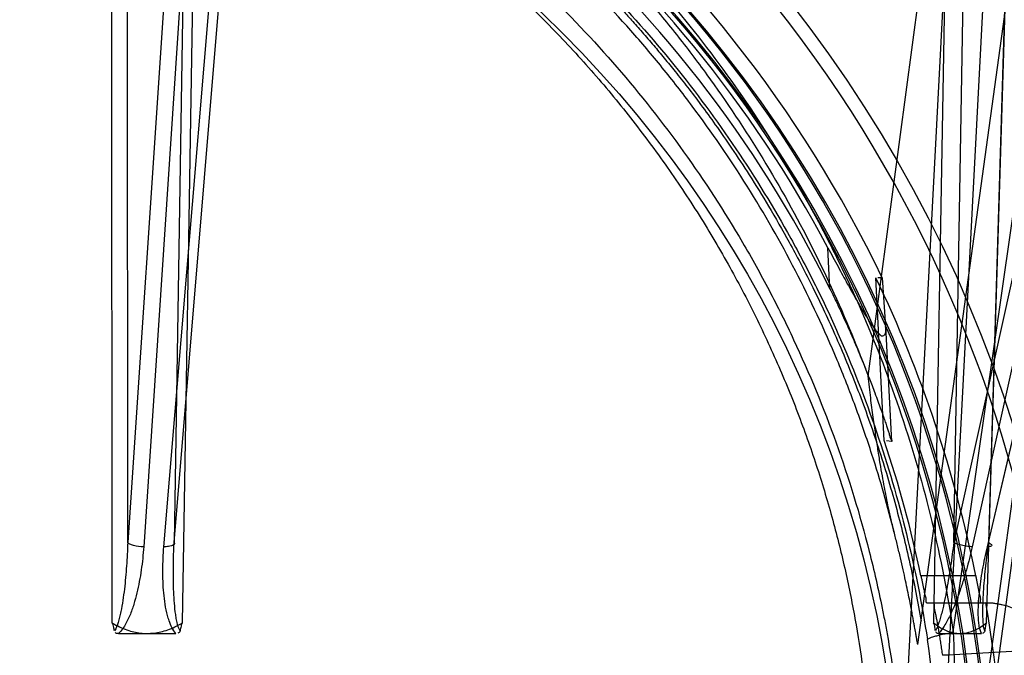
# Model space of a CAD drawing. Header units: millimetres. Extents: x 0 to 297, y 0 to 210.
# Tile 200 of 256: x 56.261 to 56.591, y 160.766 to 160.98. Entities that reach past the tile are written whole.
import ezdxf

# ---------------------------------------------------------------- set-up
doc = ezdxf.new("R2010")
doc.units = ezdxf.units.MM
doc.header["$LTSCALE"] = 16.335
doc.layers.get('0').update_dxf_attribs({"linetype": 'CONTINUOUS'})
for name, color, linetype in [('AXES_REF', 7, 'CONTINUOUS'), ('INTFCLR_1', 7, 'CONTINUOUS'), ('INTFCLR_144815', 7, 'CONTINUOUS')]:
    doc.layers.add(name, color=color, linetype=linetype)

msp = doc.modelspace()

# ---------------------------------------------------------------- linework, layer by layer
at = {"color": 7, "linetype": 'Continuous'}
for radius in [8.7262453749, 8.7255, 8.6696226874]:
    msp.add_circle((57.5376079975, 154.4105885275), radius, dxfattribs=at)
msp.add_arc((57.5376079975, 154.4105885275), 8.64, 278.2771290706, 261.7228709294, dxfattribs=at)
at = {"layer": 'AXES_REF', "color": 9, "linetype": 'Continuous'}
msp.add_circle((57.5376079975, 154.4105885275), 7.9600610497, dxfattribs=at)
at = {"layer": 'INTFCLR_1', "color": 9, "linetype": 'Continuous'}
msp.add_circle((56.1693563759, 160.7015885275), 0.387, dxfattribs=at)
for points, knots in [([(56.0014143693, 161.0591581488), (56.004314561, 161.0605701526), (56.01017174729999, 161.0633315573), (56.0220535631, 161.068571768), (56.0433135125, 161.0769991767), (56.0684333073, 161.0847936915), (56.0909503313, 161.089915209), (56.102416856, 161.0920562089), (56.109041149, 161.0931585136), (56.1256275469, 161.0956942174), (56.1540359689, 161.098330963), (56.1876029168, 161.0979077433), (56.2093036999, 161.0959183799), (56.2193229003, 161.0946659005), (56.22599472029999, 161.0937420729), (56.2440571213, 161.0908760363), (56.2730322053, 161.0843243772), (56.30107641, 161.0748678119), (56.31766611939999, 161.0680729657), (56.3236337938, 161.0654954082), (56.3324664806, 161.0615471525), (56.3510494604, 161.0525325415), (56.3782736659, 161.0367449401), (56.4036359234, 161.0185541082), (56.4191019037, 161.0056942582), (56.4260398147, 160.9995692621), (56.4306085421, 160.9954385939), (56.4428458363, 160.9839746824), (56.461657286, 160.9641705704), (56.484149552, 160.9356300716), (56.50065207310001, 160.9102106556), (56.5109995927, 160.8915809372), (56.5166002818, 160.8806178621), (56.5246986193, 160.8638104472), (56.5354831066, 160.8376085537), (56.5447489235, 160.8072247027), (56.5493956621, 160.7868364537), (56.55128966, 160.7771742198), (56.5524887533, 160.770628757), (56.5554724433, 160.7524356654), (56.5578327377, 160.7289164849), (56.55841582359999, 160.7052211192), (56.55825339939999, 160.6932321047), (56.5580271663, 160.6863363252), (56.5572467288, 160.6692523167), (56.55497031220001, 160.6472006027), (56.5507428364, 160.6238154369), (56.548209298, 160.6122969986), (56.5466415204, 160.6057581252), (56.5441893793, 160.5960678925), (56.5401050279, 160.5818039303), (56.5317483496, 160.5572458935), (56.5217468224, 160.5336045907), (56.5116210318, 160.5137691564), (56.5054839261, 160.5027370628), (56.49600295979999, 160.4866068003), (56.4804756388, 160.4634186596), (56.4570149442, 160.4346278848), (56.4374745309, 160.4147868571), (56.4236468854, 160.402319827), (56.4141698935, 160.3941779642), (56.3970236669, 160.380487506), (56.3709249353, 160.3625788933), (56.3486715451, 160.3503287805), (56.3371736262, 160.3447250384)], [0, 0, 0, 0, 0.0078493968, 0.0157556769, 0.0315973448, 0.06348082, 0.0796255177, 0.0877696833, 0.09186257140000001, 0.09596636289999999, 0.128600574, 0.1611442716, 0.177500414, 0.1816059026, 0.1857145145, 0.1938901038, 0.2261064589, 0.2578609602, 0.2657731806, 0.2697286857, 0.2736790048, 0.2893160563, 0.3199691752, 0.350131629, 0.3651446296, 0.3688979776, 0.3726519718, 0.3801321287, 0.4097003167, 0.4390100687, 0.4684423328, 0.4833358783, 0.4908515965, 0.498396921, 0.52873346, 0.5596898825, 0.5755734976, 0.5795998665, 0.5836492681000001, 0.5917658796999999, 0.6244614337, 0.6410489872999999, 0.6494251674, 0.6536350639, 0.6578378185, 0.6910418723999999, 0.7074624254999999, 0.7156483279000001, 0.7197377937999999, 0.7238248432, 0.7399718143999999, 0.7558251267, 0.7869322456, 0.802323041, 0.8100025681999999, 0.8176490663, 0.8478512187, 0.8777971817, 0.9079026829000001, 0.9155006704, 0.9231007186, 0.93830313, 0.9688745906, 1, 1, 1, 1]), ([(56.3371736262, 160.3447250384), (56.3255005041, 160.3390359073), (56.3014384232, 160.3287769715), (56.2700860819, 160.3190441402), (56.2491481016, 160.314284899), (56.2393082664, 160.3123843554), (56.232702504, 160.3111985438), (56.2145421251, 160.3083072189), (56.1845074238, 160.3055273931), (56.15432494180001, 160.305918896), (56.13592227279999, 160.3073731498), (56.1292024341, 160.3080388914), (56.11918773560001, 160.3091654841), (56.0978023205, 160.3122871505), (56.0655360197, 160.3196078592), (56.0389942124, 160.3285881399), (56.0238055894, 160.3347211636), (56.0177957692, 160.3372373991), (56.0074566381, 160.3417990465), (55.987384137, 160.3515727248), (55.9600316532, 160.3674961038), (55.93703106, 160.3840752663), (55.9236916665, 160.3949672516), (55.91891626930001, 160.3990120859), (55.91186486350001, 160.4051315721), (55.8971027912, 160.418734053), (55.8759639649, 160.4411772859), (55.8531882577, 160.4704040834), (55.8390163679, 160.492591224), (55.8313313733, 160.5061496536), (55.8282811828, 160.511683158), (55.8231026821, 160.5214878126), (55.8133770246, 160.5416109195), (55.8038586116, 160.5655658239), (55.7960121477, 160.5904278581), (55.7892286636, 160.6163072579), (55.7831225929, 160.6496638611), (55.7808142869, 160.6785286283), (55.7804280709, 160.6956359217), (55.7803610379, 160.7025283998), (55.7804747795, 160.714495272), (55.7815978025, 160.7380809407), (55.7844771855, 160.7614312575), (55.7878479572, 160.7794521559), (55.7891837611, 160.78592788), (55.7912804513, 160.7954952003), (55.79481912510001, 160.8095809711), (55.8003777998, 160.8279230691), (55.8087810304, 160.8515543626), (55.8175169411, 160.8715549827), (55.82593508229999, 160.888120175), (55.8317549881, 160.898942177), (55.8424891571, 160.9173420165), (55.8595316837, 160.9424148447), (55.8826511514, 160.9704983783), (55.9019157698, 160.9899232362), (55.9144255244, 161.0011418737), (55.9190969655, 161.0051838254), (55.9261957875, 161.0111799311), (55.9420191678, 161.0237581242), (55.9679313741, 161.0414762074), (55.99001092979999, 161.0536062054), (56.00141436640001, 161.0591581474)], [0, 0, 0, 0, 0.0316060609, 0.0635406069, 0.07975651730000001, 0.0838444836, 0.0879320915, 0.0960907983, 0.1285991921, 0.1611989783, 0.1694097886, 0.173526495, 0.1776339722, 0.1939379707, 0.2261052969, 0.2580138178, 0.2620009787, 0.2659733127, 0.273871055, 0.2895030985, 0.3202911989, 0.3507747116, 0.3583934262, 0.3622044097, 0.3660061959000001, 0.3811173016, 0.4110448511, 0.4409258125, 0.4711799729, 0.4750127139, 0.4788584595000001, 0.4865582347, 0.5019977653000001, 0.5332401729, 0.5491816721, 0.5654318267, 0.5983319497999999, 0.6315729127, 0.6357728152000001, 0.6399804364, 0.648348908, 0.6648970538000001, 0.6974320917, 0.7054938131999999, 0.7095177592, 0.7135247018, 0.7293322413, 0.7448511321, 0.7601545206, 0.7903607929, 0.7978752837, 0.8053790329, 0.8202649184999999, 0.8497067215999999, 0.8790537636, 0.9086837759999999, 0.9161831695, 0.9199497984, 0.9237184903, 0.9387994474, 0.9691302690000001, 1, 1, 1, 1])]:
    msp.add_open_spline(points, degree=3, knots=knots, dxfattribs=at)
at = {"layer": 'INTFCLR_144815', "color": 9, "linetype": 'Continuous'}
for p, q in [((56.5741935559, 160.7740740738), (56.73740383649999, 161.9152143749)), ((56.5799376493, 160.7167535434), (56.6617574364, 161.3096670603)), ((56.3216826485, 161.1741277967), (56.2970824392, 160.8040912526)), ((56.3272114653, 161.1755115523), (56.3024272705, 160.8027074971)), ((56.3092127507, 160.8027074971), (56.3403369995, 161.1755115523)), ((56.3126369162, 160.8040912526), (56.343530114, 161.1741277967)), ((56.6560924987, 161.1741277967), (56.5743327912, 160.8040912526)), ((56.6629064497, 161.1755115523), (56.5805352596, 160.8027074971)), ((56.5856283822, 160.8027074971), (56.6727583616, 161.1755115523)), ((56.5860078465, 160.8040912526), (56.6724910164, 161.1741277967)), ((56.2915455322, 161.169902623), (56.2917942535, 160.7771312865)), ((56.2970824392, 160.804091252), (56.2968297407, 161.1697848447)), ((56.3186033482, 161.1697848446), (56.3126369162, 160.8040912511)), ((56.3154786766, 160.7771311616), (56.32186473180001, 161.1699026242)), ((56.5743868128, 161.169902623), (56.5675733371, 160.7771312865)), ((56.5743327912, 160.804091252), (56.5806601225, 161.1697848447)), ((56.5853507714, 160.7771312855), (56.5971442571, 161.1699026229)), ((56.597003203, 161.1697848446), (56.5860078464, 160.8040912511)), ((56.545608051, 160.8600280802), (56.5858046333, 161.1605885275)), ((56.5622943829, 160.7698871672), (56.61620966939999, 161.1605885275)), ((56.6434553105, 161.1621329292), (56.5827880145, 160.7171782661)), ((56.5328043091, 160.8892798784), (56.5320943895, 160.9031404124)), ((56.5514716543, 160.8766456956), (56.5534502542, 160.8380153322)), ((56.58170912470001, 160.7928933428), (56.5633376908, 160.7928933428)), ((56.565270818, 160.7838933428), (56.5864661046, 160.7838933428))]:
    msp.add_line(p, q, dxfattribs=at)
at = {"layer": 'INTFCLR_144815', "color": 6, "linetype": 'Continuous'}
for p, q in [((56.56985621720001, 160.7102319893), (56.6028918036, 161.3405885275)), ((56.5563563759, 160.7105885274), (56.5865524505, 161.2867639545)), ((56.55099746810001, 160.8384377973), (56.54820455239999, 160.8930246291)), ((56.5502916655, 160.8930354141), (56.5488998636, 160.8930303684)), ((56.5502916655, 160.8930354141), (56.55147325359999, 160.8766273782)), ((56.55344912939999, 160.8380153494), (56.5518137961, 160.838297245)), ((56.2939991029, 160.7735885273), (56.31327402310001, 160.7735885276)), ((56.5692283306, 160.7735885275), (56.5836959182, 160.7735885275))]:
    msp.add_line(p, q, dxfattribs=at)
at = {"layer": 'INTFCLR_144815', "color": 9, "linetype": 'Continuous'}
msp.add_circle((56.1693563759, 160.7105885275), 0.4450735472, dxfattribs=at)
for centre, radius, start, end in [((56.1693563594, 160.7106670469), 0.4405735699, 359.9897886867, 180.0102112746), ((56.1693563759, 160.7103828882), 0.417368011, 0.028230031, 179.9717699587), ((56.1693563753, 160.710636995), 0.4167396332, 359.9933364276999, 180.0066635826), ((56.1693563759, 160.7104614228), 0.4128686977, 0.0176390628, 179.9823609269), ((56.1693563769, 160.7107155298), 0.4122403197, 359.982348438, 180.0176515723), ((56.16987371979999, 160.7113563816), 0.4001660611, 359.8900553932, 8.6435610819), ((56.9287516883, 154.1687175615), 6.607236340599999, 92.83751476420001, 93.10803223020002)]:
    msp.add_arc(centre, radius, start, end, dxfattribs=at)
at = {"layer": 'INTFCLR_144815', "color": 6, "linetype": 'Continuous'}
for centre, radius, start, end in [((56.1693563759, 160.7105885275), 0.4223717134, 25.5916832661, 76.24142763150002), ((56.1693563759, 160.7105885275), 0.4106763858, 27.9606619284, 73.2357535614), ((56.1693563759, 160.7105885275), 0.405, 26.1813150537, 72.9936921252), ((56.1693563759, 160.7105885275), 0.4204864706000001, 11.2877879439, 25.7133570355), ((56.1693563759, 160.7105885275), 0.4024864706, 11.7996976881, 18.5207825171), ((56.1693563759, 160.7105885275), 0.4221456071, 350.0000000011, 9.9999999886), ((56.5843778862, 160.7569107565), 0.0269920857, 6.364865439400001, 88.4911031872)]:
    msp.add_arc(centre, radius, start, end, dxfattribs=at)
at = {"layer": 'INTFCLR_144815', "color": 9, "linetype": 'Continuous'}
for points, knots in [([(56.1693563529, 161.1311261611), (56.1757056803, 161.1311260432), (56.1851650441, 161.1309002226), (56.1977185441, 161.1301529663), (56.2162278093, 161.1286159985), (56.2436717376, 161.1247208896), (56.2794612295, 161.1162217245), (56.3084177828, 161.1064839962), (56.3281616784, 161.0983091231), (56.3393150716, 161.0932389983), (56.3557823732, 161.0852962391), (56.3796556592, 161.0720742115), (56.4096852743, 161.0517546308), (56.4330824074, 161.0327185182), (56.4485627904, 161.0183338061), (56.457174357, 161.0097866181), (56.4697948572, 160.9966975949), (56.48762888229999, 160.9760549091), (56.5089781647, 160.9465131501), (56.5230622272, 160.9229779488), (56.5316364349, 160.9067150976), (56.537159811, 160.8956611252), (56.5461875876, 160.8760129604), (56.5572631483, 160.847078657), (56.5675610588, 160.8111242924), (56.5723358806, 160.7865324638), (56.5741935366, 160.7740740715)], [0, 0, 0, 0, 0.0323899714, 0.0482450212, 0.0641481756, 0.1271321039, 0.1894167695, 0.2515535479, 0.2827426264, 0.2983963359, 0.3140475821, 0.3760051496, 0.4373985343, 0.4987868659, 0.5296594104, 0.5451698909, 0.5606765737, 0.6224102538, 0.6841298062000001, 0.7463992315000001, 0.762125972, 0.7779128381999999, 0.8094313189, 0.8724013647, 0.9357430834, 1, 1, 1, 1]), ([(56.1693564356, 161.1276956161), (56.1807906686, 161.1276957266), (56.1951748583, 161.12706142), (56.212409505, 161.1253427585), (56.2240921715, 161.123910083), (56.2386163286, 161.1216260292), (56.253005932, 161.1186925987), (56.26440533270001, 161.1159654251), (56.2812317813, 161.1115390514), (56.30587434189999, 161.103574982), (56.3374798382, 161.0902150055), (56.3626323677, 161.0769297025), (56.37956951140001, 161.0665482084), (56.3890594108, 161.060306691), (56.4029962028, 161.0507110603), (56.4230372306, 161.0353028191), (56.4479204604, 161.0126584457), (56.4651172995, 160.9942159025), (56.4759597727, 160.9813310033), (56.4830487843, 160.9725481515), (56.4949687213, 160.9568174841), (56.5106301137, 160.9333012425), (56.5271737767, 160.9035053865), (56.5383881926, 160.8787963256), (56.5441052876, 160.8640780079), (56.5456075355, 160.8600295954)], [0, 0, 0, 0, 0.0698004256, 0.0877350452, 0.1057297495, 0.1416451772, 0.1774555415, 0.1953459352, 0.2131908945, 0.2836630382, 0.3532035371, 0.4224112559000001, 0.4570776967, 0.4744417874, 0.491743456, 0.5603667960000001, 0.6285552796, 0.6969118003, 0.7141031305, 0.7313510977, 0.7658071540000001, 0.834557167, 0.9036230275, 0.9736398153, 1, 1, 1, 1]), ([(55.7732179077, 160.7714961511), (55.7750389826, 160.7834544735), (55.77973624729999, 160.8071189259), (55.7882137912, 160.8360228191), (55.7954506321, 160.8557225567), (55.7999511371, 160.8668161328), (55.8070004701, 160.8831411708), (55.8188315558, 160.9068686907), (55.837239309, 160.9368941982), (55.8546630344, 160.9604394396), (55.8679172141, 160.9760926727), (55.87580595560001, 160.9848106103), (55.88787954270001, 160.9975782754), (55.9070070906, 161.0157104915), (55.9345860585, 161.0376146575), (55.9567071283, 161.0522104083), (55.9720374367, 161.0611488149), (55.98243495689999, 161.0669042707), (56.0009454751, 161.0763578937), (56.0283408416, 161.0881141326), (56.0539057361, 161.0964679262), (56.0713186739, 161.1010912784), (56.0830851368, 161.103931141), (56.103783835, 161.1081846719), (56.1336905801, 161.1122371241), (56.1638454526, 161.1135672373), (56.1849875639, 161.1130603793), (56.197116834, 161.1123540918), (56.2152301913, 161.11088255), (56.2420821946, 161.1071547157), (56.2771062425, 161.099018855), (56.3054520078, 161.0896945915), (56.324784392, 161.0818634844), (56.33570184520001, 161.0770081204), (56.351808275, 161.0694074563), (56.3751559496, 161.0567584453), (56.4045419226, 161.0373068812), (56.427447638, 161.0190758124), (56.4426057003, 161.0052947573), (56.4510335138, 160.9971102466), (56.4633722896, 160.9845890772), (56.4808094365, 160.9648433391), (56.5016977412, 160.9365650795), (56.5154857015, 160.9140222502), (56.5238776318, 160.8984462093), (56.5292789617, 160.8878677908), (56.5381042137, 160.8690717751), (56.5489347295, 160.8413852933), (56.5590074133, 160.8069704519), (56.5636781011, 160.7834230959), (56.5654948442, 160.7714961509)], [0, 0, 0, 0, 0.0318457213, 0.0634185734, 0.0791931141, 0.0870815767, 0.094933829, 0.1260061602, 0.1567815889, 0.1875451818, 0.2030139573, 0.210765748, 0.2184960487, 0.2492749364, 0.2800521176, 0.3111084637, 0.3189436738, 0.3267698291, 0.3423932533, 0.3736478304, 0.40514581, 0.4130942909, 0.4210773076, 0.4370099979, 0.4687094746, 0.5004174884, 0.5163608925, 0.5243692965, 0.5324013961, 0.5642032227, 0.5956284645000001, 0.6269453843, 0.6426486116, 0.6505262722, 0.6583992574, 0.6895346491, 0.72033006, 0.7510658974, 0.7665005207, 0.7742492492, 0.7819920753, 0.8127794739, 0.8435012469, 0.8744409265, 0.8822471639, 0.8900796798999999, 0.905708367, 0.9368993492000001, 0.9682376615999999, 1, 1, 1, 1]), ([(56.5544189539, 160.8072384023), (56.55221287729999, 160.8161493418), (56.548924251, 160.8277168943), (56.54423075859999, 160.8417945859), (56.54044519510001, 160.8523967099), (56.5333296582, 160.8705044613), (56.5216767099, 160.8954761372), (56.5053978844, 160.9239871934), (56.4899931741, 160.9464774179), (56.4782723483, 160.9615177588), (56.4712976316, 160.9699201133), (56.4606168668, 160.9822616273), (56.4436729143, 160.9999258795), (56.4191747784, 161.0215957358), (56.3994594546, 161.0363281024), (56.3857485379, 161.045504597), (56.3764014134, 161.0514804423), (56.3597096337, 161.0614250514), (56.3349280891, 161.0741453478), (56.3038033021, 161.086930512), (56.279547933, 161.0945477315), (56.26298269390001, 161.0987829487), (56.2517527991, 161.1013940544), (56.2375775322, 161.1042024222), (56.2232726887, 161.1063886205), (56.21176592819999, 161.1077600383), (56.1945547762, 161.1094280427), (56.1687074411, 161.11051253), (56.13428418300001, 161.1089533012), (56.1086631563, 161.105541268), (56.0917154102, 161.1023350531), (56.0804848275, 161.0999545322), (56.0612086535, 161.0952066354), (56.0343957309, 161.0867378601), (56.0034439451, 161.0739841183), (55.9787533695, 161.061286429), (55.96329037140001, 161.0520604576), (55.9562604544, 161.0476118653), (55.9516139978, 161.0446027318), (55.93908581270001, 161.036207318), (55.9194175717, 161.0214953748), (55.8949803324, 160.9998657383), (55.8761910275, 160.9802731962), (55.8638951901, 160.9657673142), (55.8571006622, 160.9572321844), (55.8471852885, 160.9442374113), (55.83331080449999, 160.9239824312), (55.81701838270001, 160.8954437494), (55.8053583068, 160.8704483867), (55.7982415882, 160.8523279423), (55.7944598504, 160.841730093), (55.7897769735, 160.827677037), (55.7864960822, 160.816133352), (55.78429395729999, 160.8072388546)], [0, 0, 0, 0, 0.0260933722, 0.0341459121, 0.0421792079, 0.0580898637, 0.08943313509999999, 0.1204101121, 0.1513108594, 0.1668239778, 0.1745963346, 0.1823477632, 0.2132152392, 0.244081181, 0.2752183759, 0.2830803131, 0.2909751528, 0.3067500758, 0.3382935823, 0.3700502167, 0.4022856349, 0.4104553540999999, 0.4186483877, 0.4350547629, 0.4515167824, 0.4597669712, 0.4679907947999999, 0.50066556, 0.5331935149, 0.5658225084, 0.5740275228, 0.5822189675, 0.5984510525, 0.6304407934, 0.6620376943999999, 0.6934977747, 0.7092581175, 0.7132052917, 0.7171442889, 0.7249927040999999, 0.7560706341, 0.7868683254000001, 0.8176571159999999, 0.8331371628, 0.8409068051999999, 0.8486637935, 0.8795968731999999, 0.9106030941, 0.9419732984, 0.957896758, 0.9659251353, 0.9739546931, 1, 1, 1, 1]), ([(56.2970824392, 160.8040912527), (56.296996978, 160.8014796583), (56.29679715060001, 160.7975657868), (56.29637268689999, 160.7923685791), (56.2959658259, 160.7885024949), (56.2954538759, 160.7846795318), (56.29490847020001, 160.7815365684), (56.2943673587, 160.7790715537), (56.2937628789, 160.7768876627), (56.2932303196, 160.7752795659), (56.29261984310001, 160.7744486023)], [0, 0, 0, 0, 0.259978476, 0.3897898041, 0.5187807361, 0.6467275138, 0.7734345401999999, 0.8362029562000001, 0.8974104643, 1, 1, 1, 1]), ([(56.3024272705, 160.802707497), (56.30129372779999, 160.8026983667), (56.29967437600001, 160.8028622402), (56.2979010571, 160.8034434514), (56.2972411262, 160.8038590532), (56.2970824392, 160.8040912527)], [0, 0, 0, 0, 0.6040336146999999, 0.8501377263, 1, 1, 1, 1]), ([(56.3126369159, 160.8040912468), (56.31271090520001, 160.8039802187), (56.3128038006, 160.8036535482), (56.31237793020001, 160.8032188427), (56.31168019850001, 160.8029545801), (56.31058508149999, 160.8027396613), (56.309727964, 160.8027033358), (56.3092127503, 160.8027074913)], [0, 0, 0, 0, 0.09529448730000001, 0.2089965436, 0.3887169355, 0.6320075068, 1, 1, 1, 1]), ([(56.3146530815, 160.7744490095), (56.3141085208, 160.7752853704), (56.31371234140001, 160.7768912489), (56.3132898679, 160.7790587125), (56.3129515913, 160.7815247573), (56.3126642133, 160.784676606), (56.3124012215, 160.789806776), (56.3123445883, 160.7962904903), (56.31250737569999, 160.8014863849), (56.3126369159, 160.8040912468)], [0, 0, 0, 0, 0.1001607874, 0.1607358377, 0.222875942, 0.3495061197, 0.4784235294, 0.7382545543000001, 1, 1, 1, 1]), ([(56.5743327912, 160.8040912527), (56.5740227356, 160.8014771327), (56.5735043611, 160.7975621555), (56.5726971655, 160.7923673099), (56.5720279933, 160.7885015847), (56.5712842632, 160.7846795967), (56.5705786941, 160.7815373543), (56.56994182, 160.77907397), (56.5692815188, 160.7768976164), (56.5687495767, 160.7753100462), (56.56819305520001, 160.7744486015)], [0, 0, 0, 0, 0.2600491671, 0.3900523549, 0.5193179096, 0.6475945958, 0.7746255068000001, 0.8374976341, 0.8986873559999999, 1, 1, 1, 1]), ([(56.5805352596, 160.8027074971), (56.5800623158, 160.8027024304), (56.5789925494, 160.8027829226), (56.5773518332, 160.8030709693), (56.57574913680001, 160.8035060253), (56.5747534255, 160.8038863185), (56.5743327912, 160.8040912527)], [0, 0, 0, 0, 0.2218798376, 0.5016588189, 0.7804986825, 1, 1, 1, 1]), ([(56.5847310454, 160.7744490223), (56.58438114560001, 160.7753368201), (56.5842582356, 160.7769177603), (56.5841412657, 160.7790657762), (56.5841214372, 160.7815322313), (56.5842019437, 160.784684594), (56.584488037, 160.7898170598), (56.5850558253, 160.7963009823), (56.58566597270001, 160.8014889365), (56.5860078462, 160.8040912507)], [0, 0, 0, 0, 0.0961484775, 0.1559473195, 0.2177210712, 0.3443186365, 0.4737529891, 0.7355457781, 1, 1, 1, 1]), ([(56.5860078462, 160.8040912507), (56.5861690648, 160.804012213), (56.5864662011, 160.8038542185), (56.5868355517, 160.8035923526), (56.5871951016, 160.803255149), (56.5869156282, 160.8028052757), (56.5863297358, 160.8027406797), (56.5858922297, 160.8027046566), (56.5856283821, 160.8027074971)], [0, 0, 0, 0, 0.1735555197, 0.3179806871, 0.4620719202, 0.5660887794, 0.7449472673, 1, 1, 1, 1]), ([(56.3024272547, 160.8027074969), (56.3022499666, 160.8001028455), (56.3018504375, 160.7961957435), (56.30099754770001, 160.7910294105), (56.3001785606, 160.7871739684), (56.2991471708, 160.783354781), (56.2980527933, 160.780221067), (56.29696289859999, 160.7777770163), (56.29599462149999, 160.7759919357), (56.2950032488, 160.7745781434), (56.2942728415, 160.773827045), (56.2939990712, 160.7735884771)], [0, 0, 0, 0, 0.2542474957, 0.3820077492, 0.5098241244, 0.6379289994, 0.7670712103, 0.8325905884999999, 0.8983487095, 0.9646354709, 1, 1, 1, 1]), ([(56.313273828, 160.7735886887), (56.31214818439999, 160.7747168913), (56.3112161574, 160.7768678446), (56.3102140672, 160.7802123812), (56.30958965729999, 160.7833675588), (56.30897619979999, 160.7884741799), (56.3087557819, 160.7949455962), (56.3089967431, 160.8001199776), (56.309212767, 160.8027074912)], [0, 0, 0, 0, 0.1598204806, 0.2237984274, 0.3519341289, 0.4809963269, 0.7396162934, 1, 1, 1, 1]), ([(56.5805352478, 160.802707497), (56.57995787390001, 160.800094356), (56.578984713, 160.7961852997), (56.57746343, 160.7910265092), (56.5761903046, 160.7871731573), (56.5747637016, 160.7833581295), (56.5734087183, 160.7802289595), (56.572173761, 160.7777833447), (56.5709716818, 160.7757108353), (56.5699646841, 160.7743021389), (56.56922826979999, 160.7735884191)], [0, 0, 0, 0, 0.2549595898, 0.3835301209, 0.5123481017, 0.6415063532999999, 0.7714493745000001, 0.8370297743, 0.9022977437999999, 1, 1, 1, 1]), ([(56.5836958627, 160.7735886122), (56.5832721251, 160.7743212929), (56.58291200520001, 160.7757579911), (56.5826572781, 160.7777888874), (56.5825339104, 160.7802494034), (56.58260373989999, 160.7833951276), (56.583021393, 160.7885154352), (56.5839632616, 160.7949847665), (56.58502865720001, 160.8001284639), (56.5856283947, 160.8027074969)], [0, 0, 0, 0, 0.0860395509, 0.1466243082, 0.2088208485, 0.3360323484, 0.4662794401, 0.7308335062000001, 1, 1, 1, 1]), ([(56.5654948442, 160.7714961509), (56.5654170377, 160.7716953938), (56.5665371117, 160.7721959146), (56.5674746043, 160.7725015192), (56.5690891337, 160.7729455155), (56.571225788, 160.7734621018), (56.57297549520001, 160.7738319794), (56.5741935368, 160.7740740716)], [0, 0, 0, 0, 0.0700793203, 0.2702339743, 0.4183258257, 0.5931241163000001, 1, 1, 1, 1]), ([(56.57419345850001, 160.774074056), (56.5746345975, 160.7621378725), (56.5748992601, 160.7441764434), (56.5742563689, 160.7224612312), (56.5737654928, 160.7126950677), (56.5735434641, 160.7089316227)], [0, 0, 0, 0, 0.5498636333, 0.8264465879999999, 1, 1, 1, 1])]:
    msp.add_open_spline(points, degree=3, knots=knots, dxfattribs=at)
at = {"layer": 'INTFCLR_144815', "color": 6, "linetype": 'Continuous'}
for points, knots in [([(56.1693563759, 161.1122532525), (56.17582351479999, 161.1122532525), (56.1887473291, 161.1119381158), (56.2080982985, 161.110521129), (56.2273550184, 161.1081634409), (56.24653160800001, 161.1048598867), (56.2656139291, 161.1006026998), (56.284599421, 161.0953732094), (56.3034543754, 161.089158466), (56.3221496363, 161.0819417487), (56.3400844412, 161.0739554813), (56.3564671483, 161.0656817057), (56.3707216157, 161.0576846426), (56.3829337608, 161.0502074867), (56.3934835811, 161.0432515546), (56.4026463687, 161.0368127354), (56.4106426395, 161.0308725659), (56.4176383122, 161.0254166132), (56.423776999, 161.0204195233), (56.4291831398, 161.0158482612), (56.4339438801, 161.0116843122), (56.4381372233, 161.0079049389), (56.4418397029, 161.0044777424), (56.4451296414, 161.0013588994), (56.4480674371, 160.9985134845), (56.45070652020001, 160.995907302), (56.4530813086, 160.9935204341), (56.4553341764, 160.9912195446), (56.45764856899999, 160.9888183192), (56.4602152, 160.9861086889), (56.4631018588, 160.9830000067), (56.46633377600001, 160.9794399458), (56.4698922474, 160.9754186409), (56.4735446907, 160.9711716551), (56.4772413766, 160.9667474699), (56.4810109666, 160.96210377), (56.485102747, 160.9568998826), (56.4896015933, 160.9509686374), (56.49456952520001, 160.9441445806), (56.5000339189, 160.9362749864), (56.5060167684, 160.9271743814), (56.5125058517, 160.9166565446), (56.5195005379, 160.904443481), (56.5269722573, 160.890193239), (56.53477656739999, 160.8736280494), (56.5423539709, 160.8552924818), (56.5492019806, 160.8359829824), (56.5550066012, 160.8165434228), (56.5597649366, 160.7971162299), (56.5622780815, 160.7841196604), (56.5633659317, 160.7776522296)], [0, 0, 0, 0, 0.0345251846, 0.0689826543, 0.1035440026, 0.138054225, 0.1728250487, 0.2078784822, 0.2431411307, 0.2787664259, 0.3148172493, 0.347905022, 0.3767116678, 0.4020494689, 0.4243335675, 0.4441618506, 0.4618276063, 0.4775066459, 0.4915200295, 0.5040819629, 0.5153003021, 0.5252839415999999, 0.5342179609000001, 0.5422336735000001, 0.5494847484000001, 0.5560515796, 0.5620342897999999, 0.5674595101, 0.5732424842, 0.5798382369, 0.5873840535, 0.5958895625, 0.6055067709, 0.6160496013, 0.6257925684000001, 0.6362843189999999, 0.6479789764, 0.6611317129, 0.67602449, 0.693037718, 0.7122740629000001, 0.7341600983, 0.7590040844, 0.7873951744, 0.8200362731, 0.8567275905, 0.8932629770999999, 0.9293648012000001, 0.9649882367, 1, 1, 1, 1]), ([(56.1693563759, 161.0911689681), (56.1750941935, 161.0911689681), (56.1865833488, 161.090905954), (56.2038076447, 161.0897205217), (56.2210271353, 161.0877372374), (56.2382370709, 161.0849449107), (56.2554313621, 161.081327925), (56.272599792, 161.0768668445), (56.28972735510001, 161.0715389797), (56.3067941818, 161.0653188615), (56.3237738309, 161.0581792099), (56.3406323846, 161.0500922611), (56.35732655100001, 161.0410317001), (56.373802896, 161.030974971), (56.38999561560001, 161.0199070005), (56.40582800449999, 161.007822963), (56.4212091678, 160.9947348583), (56.4360365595, 160.9806764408), (56.4501991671, 160.9657081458), (56.4635833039, 160.9499196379), (56.4760807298, 160.9334293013), (56.4875962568, 160.9163815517), (56.4980577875, 160.8989360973), (56.5074234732, 160.8812533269), (56.5156827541, 160.8634823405), (56.5228544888, 160.8457468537), (56.5289799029, 160.8281407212), (56.5341143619, 160.8107256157), (56.5383195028, 160.7935335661), (56.54165643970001, 160.776572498), (56.5441811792, 160.7598303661), (56.5459414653, 160.7432789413), (56.5469741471, 160.7268869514), (56.5471957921, 160.7160034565), (56.54719143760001, 160.7105885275)], [0, 0, 0, 0, 0.0288942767, 0.0578478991, 0.0869136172, 0.1161495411, 0.1456150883, 0.17536286, 0.2054436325, 0.2359079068, 0.2668019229, 0.2981636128, 0.3300272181, 0.3624129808, 0.3953267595, 0.4287535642, 0.4626639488, 0.496980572, 0.5315970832, 0.5663822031, 0.6011593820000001, 0.6357401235, 0.6699302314, 0.7035466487, 0.7364587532, 0.7685700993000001, 0.7998436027, 0.8302944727, 0.8599662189, 0.8889391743, 0.9173142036, 0.9452012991, 0.9727317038, 1, 1, 1, 1]), ([(56.5320943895, 160.9031404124), (56.5326650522, 160.902065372), (56.53379405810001, 160.8999458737), (56.5354629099, 160.8968369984), (56.5370644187, 160.8938803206), (56.53857339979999, 160.8911244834), (56.5399729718, 160.8886018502), (56.541253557, 160.8863300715), (56.5424114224, 160.8843146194), (56.5434482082, 160.8825497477), (56.5443701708, 160.8810204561), (56.5451865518, 160.8797057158), (56.5459073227, 160.8785837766), (56.54669712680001, 160.8773987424), (56.54751892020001, 160.876243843), (56.5484444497, 160.8750443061), (56.54929229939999, 160.8741985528), (56.5502492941, 160.873223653), (56.5516173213, 160.8740487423), (56.5514845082, 160.8754105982), (56.5514995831, 160.87625262), (56.5514716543, 160.8766456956)], [0, 0, 0, 0, 0.09433202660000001, 0.1861226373, 0.2734730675, 0.3549448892, 0.4296350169, 0.4970625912, 0.557063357, 0.6097824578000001, 0.6557011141, 0.6954631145, 0.7297155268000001, 0.7590737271, 0.8057454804, 0.8399982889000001, 0.8750581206, 0.9025411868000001, 0.9331438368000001, 0.9694580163, 1, 1, 1, 1]), ([(56.5328043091, 160.8892798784), (56.5334296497, 160.8880079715), (56.5346003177, 160.8855921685), (56.5362285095, 160.8821428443), (56.5376531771, 160.8790469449), (56.5389275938, 160.8762191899), (56.5401564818, 160.8734304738), (56.5413671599, 160.8706271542), (56.5425278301, 160.8678775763), (56.543558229, 160.8653879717), (56.5444506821, 160.86318568), (56.5452709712, 160.8611259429), (56.5460894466, 160.8590413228), (56.54696450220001, 160.8567690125), (56.5479093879, 160.8542633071), (56.5488664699, 160.8516702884), (56.5497604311, 160.8491841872), (56.5505373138, 160.8469787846), (56.5511939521, 160.845070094), (56.5517601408, 160.843412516), (56.5521986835, 160.8420340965), (56.5527473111, 160.8405414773), (56.55275736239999, 160.839621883), (56.5538241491, 160.8379512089), (56.5534502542, 160.8380153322)], [0, 0, 0, 0, 0.0768588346, 0.1455725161, 0.2068392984, 0.2616648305, 0.3137686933, 0.3720969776, 0.4272532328, 0.4756121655, 0.5182089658, 0.55611205, 0.5958394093, 0.6396548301, 0.6881551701, 0.7410600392, 0.7895340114, 0.831443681, 0.8677908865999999, 0.8991928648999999, 0.9258301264, 0.9479722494, 0.9794283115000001, 1, 1, 1, 1]), ([(56.5544187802, 160.807238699), (56.55403690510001, 160.8087351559), (56.5533584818, 160.8115740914), (56.55247713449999, 160.8156203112), (56.551732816, 160.8192820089), (56.5510473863, 160.8228525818), (56.5503597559, 160.8266268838), (56.5496324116, 160.8308284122), (56.5488795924, 160.8354841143), (56.5480876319, 160.8406444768), (56.5472662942, 160.8464248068), (56.5464130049, 160.8529509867), (56.5458764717, 160.8575739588), (56.54560804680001, 160.8600280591)], [0, 0, 0, 0, 0.0865128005, 0.1634828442, 0.2319623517, 0.2958179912, 0.3671431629, 0.4468634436, 0.5346697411, 0.6313231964, 0.7393098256, 0.8617097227, 1, 1, 1, 1]), ([(56.5622943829, 160.769887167), (56.5622460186, 160.7695366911), (56.5620191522, 160.7714622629), (56.561827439, 160.7721933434), (56.5615254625, 160.7740184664), (56.561241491, 160.7755726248), (56.5609415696, 160.7772387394), (56.56065428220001, 160.7788015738), (56.5603123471, 160.780630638), (56.55990524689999, 160.7827582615), (56.5594186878, 160.7852338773), (56.5588345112, 160.7881138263), (56.5581402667, 160.791414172), (56.55733663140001, 160.7950821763), (56.5564375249, 160.7990122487), (56.555461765, 160.8030933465), (56.554773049, 160.8058505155), (56.554418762, 160.8072387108)], [0, 0, 0, 0, 0.0277976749, 0.0644436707, 0.1031105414, 0.1583503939, 0.1936865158, 0.2351102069, 0.2834756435, 0.3397912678, 0.4053398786, 0.4816932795, 0.5706775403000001, 0.6703175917, 0.7767190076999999, 0.88743408, 1, 1, 1, 1]), ([(56.5633376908, 160.7928933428), (56.56342030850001, 160.7924978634), (56.5635836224, 160.7917134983), (56.563825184, 160.7905557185), (56.564053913, 160.7894351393), (56.5643452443, 160.7881024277), (56.5645744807, 160.7865576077), (56.5651073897, 160.785364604), (56.5648636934, 160.7838933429), (56.565270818, 160.7838933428)], [0, 0, 0, 0, 0.1316553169, 0.2610123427, 0.3856988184, 0.5033247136, 0.7099608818, 0.8673319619, 1, 1, 1, 1]), ([(56.58170912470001, 160.7928933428), (56.5817879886, 160.7924982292), (56.5819439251, 160.7917145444), (56.58217477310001, 160.7905577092), (56.5823933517, 160.7894378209), (56.5826728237, 160.7881054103), (56.5828889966, 160.7865602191), (56.5834115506, 160.7853666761), (56.5831563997, 160.7838933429), (56.5835633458, 160.7838933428)], [0, 0, 0, 0, 0.1315254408, 0.2607744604, 0.3853800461, 0.5029735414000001, 0.7096425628, 0.8671561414, 1, 1, 1, 1]), ([(56.5673522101, 160.7838933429), (56.5679484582, 160.7838933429), (56.5676071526, 160.7817338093), (56.5682224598, 160.7803930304), (56.5684862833, 160.7787023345), (56.5687690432, 160.7772555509), (56.5690502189, 160.7756445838), (56.56934574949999, 160.7739184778), (56.5696442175, 160.7720889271), (56.5699423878, 160.7701823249), (56.57023491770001, 160.7682225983), (56.5704229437, 160.7669006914), (56.57051527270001, 160.7662350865)], [0, 0, 0, 0, 0.0996600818, 0.2181914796, 0.2925463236, 0.3758823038, 0.4670533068, 0.5651119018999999, 0.6688197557, 0.7768263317, 0.8876820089, 1, 1, 1, 1]), ([(56.5864661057, 160.7838933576), (56.5868590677, 160.7838933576), (56.5877617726, 160.7837635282), (56.5893859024, 160.7835420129), (56.5906055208, 160.7832627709), (56.5913139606, 160.7830741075)], [0, 0, 0, 0, 0.2394671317, 0.5532373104, 1, 1, 1, 1]), ([(56.292619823, 160.7744488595), (56.2925535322, 160.7748359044), (56.2923319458, 160.775693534), (56.2922633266, 160.7768504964), (56.2917942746, 160.7771312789)], [0, 0, 0, 0, 0.4180341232, 1, 1, 1, 1]), ([(56.3154788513, 160.7771312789), (56.31513430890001, 160.776924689), (56.3149681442, 160.7758269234), (56.3147443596, 160.774980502), (56.3146533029, 160.7744488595)], [0, 0, 0, 0, 0.4268678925, 1, 1, 1, 1]), ([(56.5681930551, 160.7744488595), (56.568143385, 160.774835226), (56.5679565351, 160.7756905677), (56.5679880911, 160.776800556), (56.5675734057, 160.7771312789)], [0, 0, 0, 0, 0.4234369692, 1, 1, 1, 1]), ([(56.5853508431, 160.7771312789), (56.5850486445, 160.7768902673), (56.58499349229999, 160.7758219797), (56.5847993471, 160.7749790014), (56.5847311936, 160.7744488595)], [0, 0, 0, 0, 0.4196734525, 1, 1, 1, 1])]:
    msp.add_open_spline(points, degree=3, knots=knots, dxfattribs=at)
at = {"layer": 'INTFCLR_144815', "color": 7, "linetype": 'Continuous'}
for points, knots in [([(56.2917942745, 160.7771312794), (56.29262553, 160.7766379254), (56.2942583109, 160.7757553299), (56.2967291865, 160.7747452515), (56.2991005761, 160.7740629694), (56.3013893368, 160.7736742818), (56.30289607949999, 160.7735868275), (56.3036365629, 160.7735885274)], [0, 0, 0, 0, 0.2318252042, 0.4442981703, 0.6389583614, 0.8224116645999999, 1, 1, 1, 1]), ([(56.2917942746, 160.7771312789), (56.2926256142, 160.7766378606), (56.2942585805, 160.7757552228), (56.29672967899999, 160.7747451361), (56.2991011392, 160.7740629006), (56.30138971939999, 160.7736742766), (56.3028962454, 160.7735868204), (56.303636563, 160.7735885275)], [0, 0, 0, 0, 0.2318507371, 0.4443420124, 0.6390096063, 0.8224511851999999, 1, 1, 1, 1]), ([(56.303636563, 160.7735885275), (56.304390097, 160.7735878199), (56.305914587, 160.7736763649), (56.3082165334, 160.7740732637), (56.3105740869, 160.7747570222), (56.3130278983, 160.7757618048), (56.3146472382, 160.7766392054), (56.3154788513, 160.7771312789)], [0, 0, 0, 0, 0.1807180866, 0.365283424, 0.5591086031, 0.7682572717, 1, 1, 1, 1]), ([(56.5675734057, 160.7771312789), (56.5681895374, 160.7766440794), (56.5693971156, 160.7757716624), (56.5712560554, 160.7747550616), (56.5730422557, 160.7740674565), (56.574767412, 160.7736752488), (56.5759057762, 160.7735868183), (56.5764621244, 160.7735885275)], [0, 0, 0, 0, 0.2417173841, 0.4573383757, 0.6502232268, 0.8287934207, 1, 1, 1, 1]), ([(56.5764621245, 160.7735885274), (56.5770285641, 160.7735878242), (56.5781808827, 160.7736774), (56.5799160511, 160.7740780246), (56.5816911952, 160.7747669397), (56.5835370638, 160.7757782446), (56.5847344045, 160.7766452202), (56.5853508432, 160.7771312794)], [0, 0, 0, 0, 0.1743111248, 0.3540445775, 0.546171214, 0.7584262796, 1, 1, 1, 1]), ([(56.5764621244, 160.7735885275), (56.5770284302, 160.773587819), (56.5781805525, 160.7736773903), (56.5799155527, 160.7740779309), (56.5816907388, 160.7747667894), (56.5835368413, 160.7757780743), (56.5847342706, 160.7766452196), (56.5853508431, 160.7771312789)], [0, 0, 0, 0, 0.1742703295, 0.3539854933, 0.5461169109, 0.7583934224, 1, 1, 1, 1])]:
    msp.add_open_spline(points, degree=3, knots=knots, dxfattribs=at)
at = {"layer": 'INTFCLR_144815', "color": 6, "linetype": 'Continuous'}
for points in [[(56.2939991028, 160.7735885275), (56.2936309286, 160.7735885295), (56.2929984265, 160.7735264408), (56.2929363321, 160.773889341)], [(56.3146533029, 160.7744488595), (56.3145922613, 160.7740922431), (56.3142588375, 160.7736702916), (56.3138970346, 160.7736702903)], [(56.5692283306, 160.7735885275), (56.5688714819, 160.7735885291), (56.5683338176, 160.7737469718), (56.5682883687, 160.7741009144)], [(56.5847311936, 160.7744488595), (56.584682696, 160.7740714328), (56.5843357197, 160.7736115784), (56.58395518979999, 160.7736115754)]]:
    msp.add_open_spline(points, degree=3, dxfattribs=at)

doc.saveas('drawing.dxf')
